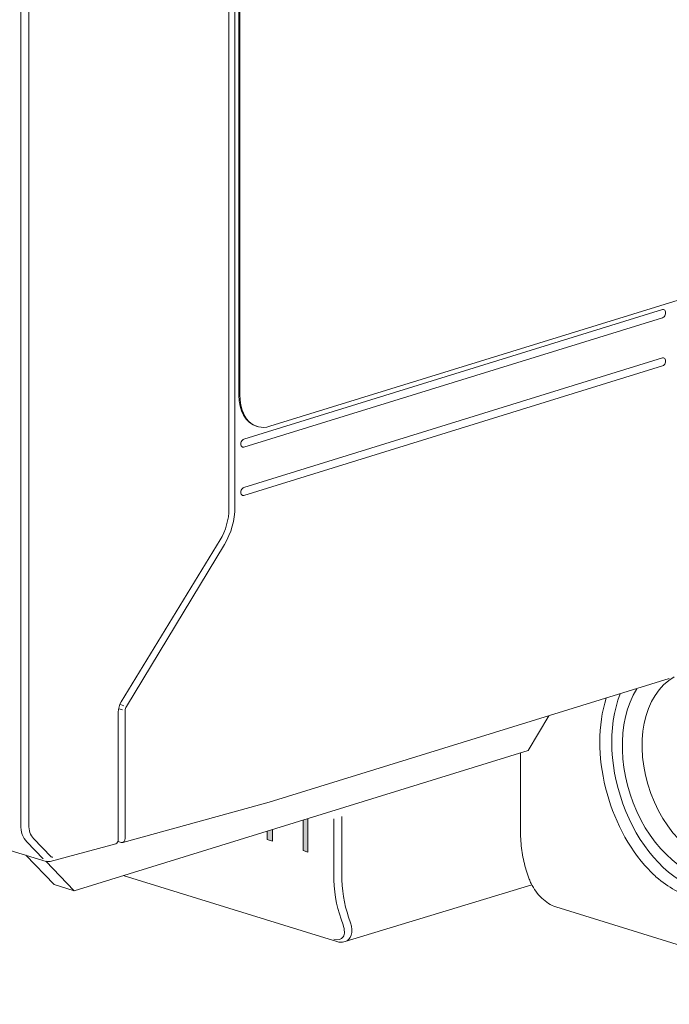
# Model space of a CAD drawing. Header units: millimetres. Extents: x -556 to 0, y 0 to 403.
# Tile 6 of 30: x -499 to -476, y 161 to 196. Entities that reach past the tile are written whole.
import ezdxf

# ---------------------------------------------------------------- set-up
doc = ezdxf.new("R2010")
doc.units = ezdxf.units.MM
doc.header["$LTSCALE"] = 2

# ---------------------------------------------------------------- blocks, each defined once
blk = doc.blocks.new('CGI1005-00')
h = blk.add_hatch(color=256)
h.dxf.hatch_style = 1
h.paths.add_polyline_path([(-489.68494563, 166.91923693), (-489.87388457, 166.86085159), (-489.87388457, 166.56089646), (-489.68494563, 166.50251112)])
h.paths.add_polyline_path([(-488.42898257, 167.30735086), (-488.60434505, 167.25316087), (-488.60434505, 166.16858718), (-488.42898257, 166.11439719)])
at = {"color": 31, "linetype": 'Continuous', "lineweight": 0, "extrusion": (-0.707107, -0.218508, 0.672499)}
for p, q in [((-498.61205557, 220.60446141), (-498.61205557, 167.08701534)), ((-498.33045237, 167.08663564), (-498.33045237, 220.60408171)), ((-495.12118256, 171.19460958), (-495.00459279, 171.15858136)), ((-494.96317143, 171.30588096), (-495.07976121, 171.34190918)), ((-487.51276581, 167.29047741), (-487.51276581, 165.33711291)), ((-487.23116261, 165.33673321), (-487.23116261, 167.37749759)), ((-497.52988123, 165.9471425), (-498.16332103, 166.59938963)), ((-498.40350288, 166.47806953), (-497.81609382, 165.87321983)), ((-487.25770444, 163.74239431), (-487.18643534, 163.54016599)), ((-486.91607444, 163.61063371), (-486.98734354, 163.81286202))]:
    blk.add_line(p, q, dxfattribs=at)
at = {"color": 0, "linetype": 'Continuous', "lineweight": 0, "extrusion": (-0.707107, -0.218508, 0.672499)}
for p, q in [((-491.23209527, 213.71784505), (-491.23209527, 178.28399069)), ((-491.01996323, 178.3495431), (-491.01996323, 213.78339745)), ((-490.87854188, 182.3198524), (-490.87854188, 209.90049137)), ((-490.84318654, 182.308927), (-490.84318654, 209.88956597)), ((-449.05317578, 193.79616575), (-489.78252637, 181.21010424)), ((-475.85252278, 185.34635158), (-490.70176518, 180.75768332)), ((-490.70176518, 180.47236637), (-475.85252278, 185.06103462)), ((-475.85252278, 183.63444985), (-490.70176518, 179.04578159)), ((-490.70176518, 178.76046464), (-475.85252278, 183.34913289)), ((-490.26074442, 181.21448057), (-490.22538909, 181.20355517)), ((-495.05066503, 171.44196243), (-491.54546653, 177.18008143)), ((-494.86762917, 171.27635678), (-491.39275544, 177.02384665)), ((-489.80272281, 167.88071393), (-475.61669772, 172.26443676)), ((-495.15512212, 171.07399267), (-495.15512212, 166.55947761)), ((-494.90905053, 166.60751232), (-494.90905053, 171.12905718)), ((-480.62549355, 169.71876158), (-479.88357954, 170.94589777)), ((-480.62549355, 169.71876158), (-496.71674846, 164.74629036)), ((-480.89620423, 169.63510738), (-480.89620423, 166.92346494)), ((-497.70704337, 165.78681051), (-505.39736409, 168.11269705)), ((-494.9942595, 166.45924368), (-489.80557535, 167.87988292)), ((-495.24070951, 166.41113471), (-497.56956507, 165.78501005)), ((-495.16433377, 166.49477896), (-495.04923819, 166.46056342)), ((-498.42770933, 166.00477115), (-497.42385524, 164.96479837)), ((-497.72693932, 165.7928279), (-496.71674846, 164.74629036)), ((-494.98236801, 165.28224339), (-487.98059058, 163.11857518)), ((-480.58186277, 165.15858636), (-480.64328388, 165.33422603)), ((-496.71674846, 164.74629036), (-497.42385524, 164.96479837)), ((-480.48998725, 164.95020516), (-487.10891, 162.94023586)), ((-468.47349182, 160.71810516), (-479.64577897, 164.17053176)), ((-487.98059058, 163.11857517), (-487.43879691, 162.95115173))]:
    blk.add_line(p, q, dxfattribs=at)
at = {"linetype": 'Continuous', "lineweight": 0, "extrusion": (-0.707107, -0.218508, 0.672499)}
for p, q in [((-488.60434505, 166.16858718), (-488.60434505, 167.25316087)), ((-488.42898257, 167.30735086), (-488.42898257, 166.11439719)), ((-489.68494563, 166.91923693), (-489.68494563, 166.50251112)), ((-489.87388457, 166.56089646), (-489.87388457, 166.86085159)), ((-489.68494563, 166.50251112), (-489.87388457, 166.56089646)), ((-488.42898257, 166.11439719), (-488.60434505, 166.16858718))]:
    blk.add_line(p, q, dxfattribs=at)
at = {"color": 0, "linetype": 'Continuous', "lineweight": 0}
for centre, major_axis, ratio, start_param, end_param in [((-475.85252278, 185.2036931), (0.04428627, 0.14331338), 0.672498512, 3.5723234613, 6.7139161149), ((-475.85252278, 183.49179137), (0.04428627, 0.14331338), 0.672498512, 3.5723234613, 6.7139161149), ((-489.81788171, 182.64761442), (-0.44286271, -1.43313384), 0.672498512, 5.1431197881, 6.2831853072), ((-489.78252637, 182.63668902), (-0.44286271, -1.43313384), 0.672498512, 5.1431197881, 6.7139161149), ((-490.70176518, 180.61502485), (0.04428627, 0.14331338), 0.672498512, 0.4307308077, 3.5723234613), ((-490.70176518, 178.90312311), (0.04428627, 0.14331338), 0.672498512, 0.4307308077, 3.5723234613), ((-492.30201168, 177.95908901), (-0.45001951, -1.43091326), 0.6783581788, 1.2195177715, 2.0049159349), ((-492.29275544, 177.95622868), (0.53143526, 1.71976061), 0.672498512, 4.3577216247, 5.1431197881), ((-474.47366455, 169.02395841), (1.17285242, -3.79543016), 0.672498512, 3.6686055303, 8.9109743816), ((-474.12628152, 169.13130567), (1.025254, -3.31779164), 0.672498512, 3.2763258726, 6.2990467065), ((-494.79848331, 171.18229323), (-0.1500065, -0.47697109), 0.6783581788, 4.3611104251, 5.1465085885), ((-474.68579659, 168.95840601), (-1.41716068, 4.5860283), 0.672498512, 0.7737259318, 2.1988558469), ((-474.47366456, 169.02395841), (1.32858814, -4.29940153), 0.672498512, 3.8444483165, 5.8524544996), ((-494.76762917, 171.17275878), (0.05904836, 0.19108451), 0.672498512, 1.2161289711, 2.0015271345), ((-495.29654886, 166.60322422), (0.05905141, -0.19116196), 0.6722497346, 6.2583297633, 7.4232446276), ((-495.05047189, 166.65121392), (0.05900408, -0.19115745), 0.6723483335, 5.8615227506, 7.4235954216)]:
    blk.add_ellipse(centre, major_axis=major_axis, ratio=ratio, start_param=start_param, end_param=end_param, dxfattribs=at)
at = {"color": 31, "linetype": 'Continuous', "lineweight": 0}
for centre, major_axis, ratio, start_param, end_param in [((-497.90001213, 167.30399784), (-0.29904785, -0.95424262), 0.6771877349, 5.1458182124, 5.9312163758), ((-497.75983028, 167.25991654), (0.2400104, 0.76315374), 0.6783581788, 2.0049159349, 2.7903140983), ((-497.47944883, 166.02971243), (-0.02999475, -0.09539895), 0.678324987, 5.9318633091, 6.6911206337), ((-484.30425074, 166.31219933), (-1.34909121, -4.29304109), 0.6780981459, 5.1463546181, 5.547780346), ((-484.16406889, 166.26811803), (1.29005592, 4.10195134), 0.6783581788, 2.0049159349, 2.4063416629), ((-487.7521423, 163.71497906), (0.52476607, -0.6617933), 0.4856852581, 5.6665011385, 7.2372974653), ((-487.62196326, 163.82952807), (0.59843321, -0.84786696), 0.5259051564, 6.110755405, 7.2540938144)]:
    blk.add_ellipse(centre, major_axis=major_axis, ratio=ratio, start_param=start_param, end_param=end_param, dxfattribs=at)
at = {"color": 0, "linetype": 'Continuous', "lineweight": 0}
for points, knots in [([(-480.64328388, 165.33422603), (-480.67677394, 165.42999413), (-480.70701608, 165.52832249), (-480.76088654, 165.72948518), (-480.78451485, 165.83231954), (-480.82507014, 166.04186179), (-480.84199707, 166.14856967), (-480.86909301, 166.36520841), (-480.87926198, 166.4751392), (-480.89281761, 166.6975562), (-480.89620423, 166.81004231), (-480.89620423, 166.92346494)], [4.31096325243, 4.31096325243, 4.31096325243, 4.31096325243, 4.39124839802, 4.39124839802, 4.47153354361, 4.47153354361, 4.5518186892, 4.5518186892, 4.63210383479, 4.63210383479, 4.71238898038, 4.71238898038, 4.71238898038, 4.71238898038]), ([(-497.56956507, 165.78501005), (-497.59722207, 165.77757432), (-497.62655553, 165.77476048), (-497.67268356, 165.77841899), (-497.690186, 165.78171211), (-497.70704337, 165.78681051)], [0, 0, 0, 0, 0.08777358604, 0.08777358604, 0.14168142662, 0.14168142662, 0.14168142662, 0.14168142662]), ([(-475.08667641, 164.59917282), (-475.16772604, 164.63568791), (-475.24924651, 164.67572853), (-475.55774125, 164.84070848), (-475.78448967, 164.98957241), (-476.12015231, 165.2655113), (-476.23803588, 165.3747902), (-476.34866393, 165.4925979)], [0.5900948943, 0.5900948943, 0.5900948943, 0.5900948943, 0.9202800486, 0.9202800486, 1.8405600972, 1.8405600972, 2.3688189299, 2.3688189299, 2.3688189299, 2.3688189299]), ([(-479.64577897, 164.17053176), (-479.73101093, 164.19686988), (-479.81800801, 164.23960977), (-479.98424219, 164.34745776), (-480.06557588, 164.41340709), (-480.21554793, 164.55902829), (-480.28598454, 164.64032143), (-480.41213266, 164.81202127), (-480.46853066, 164.90464259), (-480.54013922, 165.05047853), (-480.56308754, 165.10489678), (-480.58186277, 165.15858636)], [0, 0, 0, 0, 0.3237684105, 0.3237684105, 0.6401282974, 0.6401282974, 0.9554788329, 0.9554788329, 1.2852750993, 1.2852750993, 1.4803793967, 1.4803793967, 1.4803793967, 1.4803793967]), ([(-487.10891, 162.94023586), (-487.16790675, 162.92232031), (-487.23130865, 162.91704086), (-487.34222641, 162.92632827), (-487.39055371, 162.93624376), (-487.43879691, 162.95115173)], [0, 0, 0, 0, 0.24333028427, 0.24333028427, 0.42662414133, 0.42662414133, 0.42662414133, 0.42662414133])]:
    blk.add_open_spline(points, degree=3, knots=knots, dxfattribs=at)

msp = doc.modelspace()

# ---------------------------------------------------------------- block references
msp.add_blockref('CGI1005-00', (0, 0))

doc.saveas('drawing.dxf')
